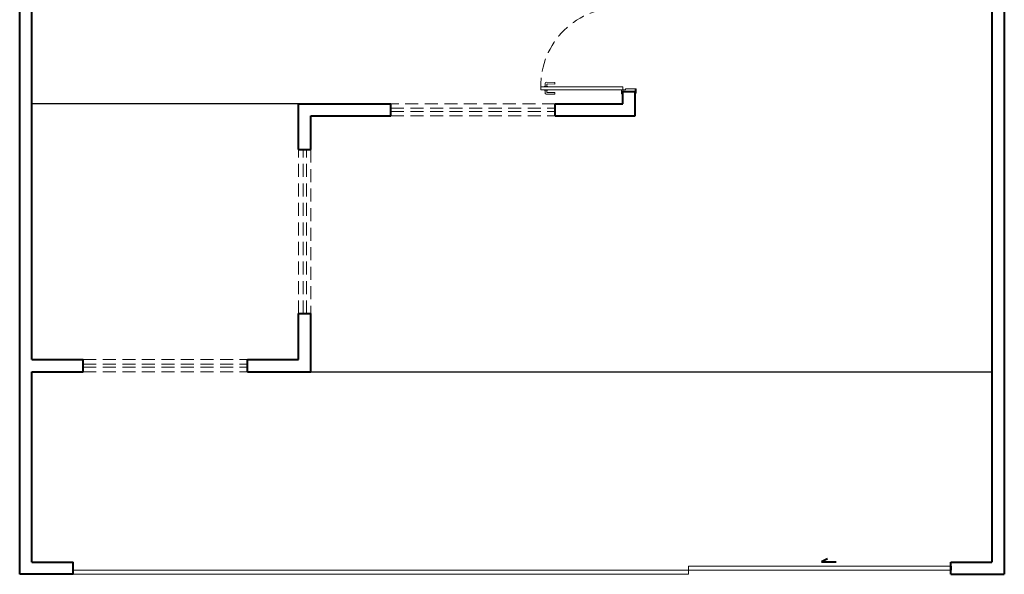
# Model space of a CAD drawing. Header units: millimetres. Extents: x 53 to 3943, y 29 to 3483.
# Tile 7 of 52: x 3867 to 3891, y 3393 to 3406. Entities that reach past the tile are written whole.
import ezdxf

# ---------------------------------------------------------------- set-up
doc = ezdxf.new("R2010")
doc.units = ezdxf.units.MM
doc.header["$MEASUREMENT"] = 0
doc.linetypes.add('HIDDEN2', pattern=[0.47625, 0.3175, -0.15875])
doc.layers.add('ARQ-PISO', color=8, linetype='Continuous')
doc.layers.add('MB_ALVENARIA', color=7, linetype='Continuous', lineweight=40)
doc.layers.add('MB_ESQUADRIA', color=7, linetype='Continuous', lineweight=5)

msp = doc.modelspace()

# ---------------------------------------------------------------- linework, layer by layer
at = {"layer": 'ARQ-PISO'}
for points in [[(3873.58, 3404.426), (3867.08, 3404.426)], [(3873.88, 3397.886), (3890.48, 3397.886)]]:
    msp.add_lwpolyline(points, dxfattribs=at)
at = {"layer": 'MB_ALVENARIA'}
for p, q in [((3866.78, 3392.946), (3866.78, 3482.786)), ((3890.48, 3441.666), (3890.48, 3393.246)), ((3867.08, 3398.186), (3867.08, 3412.026)), ((3881.48, 3404.426), (3881.48, 3404.726)), ((3881.78, 3404.126), (3881.78, 3404.726)), ((3873.58, 3403.306), (3873.58, 3404.426)), ((3873.58, 3404.426), (3875.83, 3404.426)), ((3879.83, 3404.426), (3881.48, 3404.426)), ((3873.88, 3403.306), (3873.88, 3404.126)), ((3873.88, 3404.126), (3875.83, 3404.126)), ((3879.83, 3404.126), (3881.78, 3404.126)), ((3873.58, 3398.186), (3873.58, 3399.306)), ((3873.88, 3397.886), (3873.88, 3399.306)), ((3867.08, 3398.186), (3868.33, 3398.186)), ((3872.33, 3398.186), (3873.58, 3398.186)), ((3867.08, 3393.246), (3867.08, 3397.886)), ((3867.08, 3397.886), (3868.33, 3397.886)), ((3872.33, 3397.886), (3873.88, 3397.886)), ((3867.08, 3393.246), (3868.08, 3393.246)), ((3868.08, 3392.946), (3868.08, 3393.246)), ((3886.471, 3393.32), (3886.321, 3393.249)), ((3886.321, 3393.249), (3886.682, 3393.249)), ((3889.48, 3393.246), (3890.48, 3393.246)), ((3889.48, 3392.946), (3889.48, 3393.246)), ((3889.48, 3393.146), (3889.48, 3393.046)), ((3868.08, 3392.946), (3866.78, 3392.946)), ((3889.48, 3392.946), (3890.78, 3392.946))]:
    msp.add_line(p, q, dxfattribs=at)
at = {"layer": 'MB_ALVENARIA', "linetype": 'Continuous'}
msp.add_line((3890.78, 3441.666), (3890.78, 3392.946), dxfattribs=at)
at = {"layer": 'MB_ALVENARIA'}
for points in [[(3881.48, 3404.426), (3881.48, 3404.726), (3881.78, 3404.726)], [(3875.83, 3404.126), (3875.83, 3404.426)], [(3879.83, 3404.126), (3879.83, 3404.426)], [(3873.58, 3403.306), (3873.88, 3403.306)], [(3873.58, 3399.306), (3873.88, 3399.306)], [(3868.33, 3397.886), (3868.33, 3398.186)], [(3872.33, 3397.886), (3872.33, 3398.186)]]:
    msp.add_lwpolyline(points, dxfattribs=at)
at = {"layer": 'MB_ESQUADRIA'}
for p, q in [((3879.591, 3404.849), (3879.591, 3404.927)), ((3879.611, 3404.947), (3879.825, 3404.946)), ((3879.631, 3404.897), (3879.631, 3404.849)), ((3879.825, 3404.906), (3879.641, 3404.907)), ((3879.825, 3404.946), (3879.825, 3404.906)), ((3879.566, 3404.837), (3879.566, 3404.849)), ((3879.566, 3404.849), (3879.651, 3404.849)), ((3879.566, 3404.767), (3879.566, 3404.754)), ((3879.566, 3404.754), (3879.651, 3404.754)), ((3879.591, 3404.754), (3879.591, 3404.677)), ((3879.611, 3404.657), (3879.825, 3404.656)), ((3879.631, 3404.707), (3879.631, 3404.754)), ((3879.825, 3404.696), (3879.641, 3404.697)), ((3879.651, 3404.849), (3879.651, 3404.837)), ((3879.651, 3404.754), (3879.651, 3404.767)), ((3879.825, 3404.656), (3879.825, 3404.696)), ((3881.48, 3404.766), (3881.48, 3404.716)), ((3881.55, 3404.766), (3881.48, 3404.766)), ((3881.48, 3404.766), (3881.48, 3404.716)), ((3881.55, 3404.766), (3881.48, 3404.766)), ((3881.55, 3404.786), (3881.78, 3404.786)), ((3881.55, 3404.766), (3881.55, 3404.786)), ((3881.55, 3404.786), (3881.78, 3404.786)), ((3881.55, 3404.766), (3881.55, 3404.786)), ((3881.78, 3404.786), (3881.78, 3404.716)), ((3881.78, 3404.786), (3881.78, 3404.716)), ((3883.08, 3392.946), (3883.08, 3393.146)), ((3883.08, 3393.146), (3889.48, 3393.146)), ((3868.08, 3393.046), (3889.48, 3393.046)), ((3868.08, 3392.946), (3883.08, 3392.946))]:
    msp.add_line(p, q, dxfattribs=at)
msp.add_lwpolyline([(3881.48, 3404.836), (3879.48, 3404.836), (3879.48, 3404.766), (3881.48, 3404.766)], close=True, dxfattribs=at)
for points in [[(3881.48, 3404.716), (3881.48, 3404.666), (3881.45, 3404.666), (3881.45, 3404.766), (3881.48, 3404.766), (3881.48, 3404.766)], [(3881.48, 3404.716), (3881.48, 3404.666), (3881.45, 3404.666), (3881.45, 3404.766), (3881.48, 3404.766), (3881.48, 3404.766)], [(3881.78, 3404.786), (3881.81, 3404.786), (3881.81, 3404.686), (3881.78, 3404.686), (3881.78, 3404.716)], [(3881.78, 3404.786), (3881.81, 3404.786), (3881.81, 3404.686), (3881.78, 3404.686), (3881.78, 3404.716)]]:
    msp.add_lwpolyline(points, dxfattribs=at)
at = {"layer": 'MB_ESQUADRIA', "linetype": 'HIDDEN2'}
for points in [[(3879.83, 3404.426), (3875.83, 3404.426)], [(3875.83, 3404.316), (3879.83, 3404.316)], [(3875.83, 3404.236), (3879.83, 3404.236)], [(3875.83, 3404.126), (3879.83, 3404.126)], [(3873.58, 3399.306), (3873.58, 3403.306)], [(3873.69, 3399.306), (3873.69, 3403.306)], [(3873.77, 3399.306), (3873.77, 3403.306)], [(3873.88, 3403.306), (3873.88, 3399.306)], [(3868.33, 3398.186), (3872.33, 3398.186)], [(3868.33, 3398.076), (3872.33, 3398.076)], [(3868.33, 3397.996), (3872.33, 3397.996)], [(3868.33, 3397.886), (3872.33, 3397.886)]]:
    msp.add_lwpolyline(points, dxfattribs=at)
msp.add_arc((3881.394, 3404.853), 1.914, 88.3218, 180.5013, dxfattribs=at)
at = {"layer": 'MB_ESQUADRIA'}
for centre, radius, start, end in [((3879.611, 3404.927), 0.02, 89.9711, 179.9711), ((3879.641, 3404.897), 0.01, 89.9711, 179.9711), ((3879.611, 3404.677), 0.02, 179.9711, 269.9711), ((3879.641, 3404.707), 0.01, 179.9711, 269.9711)]:
    msp.add_arc(centre, radius, start, end, dxfattribs=at)

doc.saveas('drawing.dxf')
